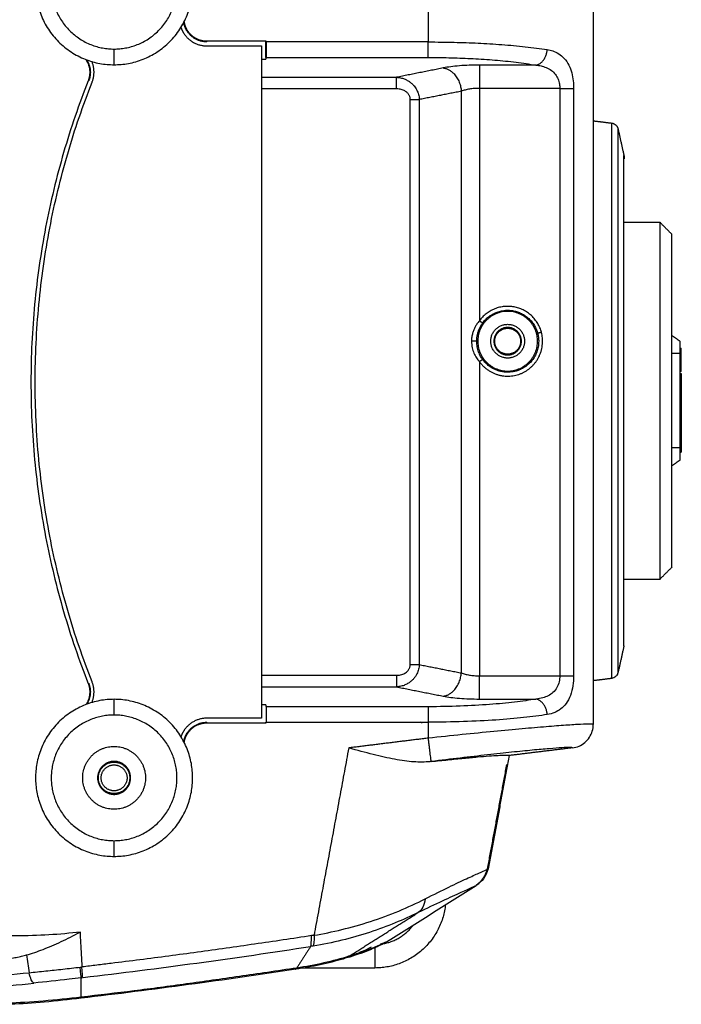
# Model space of a CAD drawing. Header units: millimetres. Extents: x 9946 to 11276, y -4769 to -3439.
# Tile 39 of 100: x 11024 to 11108, y -4597 to -4471. Entities that reach past the tile are written whole.
import ezdxf

# ---------------------------------------------------------------- set-up
doc = ezdxf.new("R2010")
doc.units = ezdxf.units.MM
doc.layers.add('ROXX NEO mini i_Fixture', color=7, linetype='Continuous', true_color=0x000000)
doc.dimstyles.get("Standard").update_dxf_attribs({"dimscale": 10, "dimtxt": 2.5, "dimasz": 3, "dimexe": 1, "dimexo": 0.5, "dimgap": 0.8, "dimtad": 1, "dimtoh": 1, "dimdec": 1, "dimzin": 1, "dimdsep": 46, "dimtxsty": 'Standard', "dimblk": 'OPEN90', "dimcen": 2.5, "dimadec": 1, "dimazin": 1, "dimtfac": 1, "dimtdec": 4, "dimtix": 1, "dimtofl": 0, "dimtmove": 1, "dimatfit": 3, "dimldrblk": 'OPEN90', "dimfxl": 1, "dimtolj": 1, "dimtzin": 1, "dimarcsym": 0})

# ---------------------------------------------------------------- blocks, each defined once
blk = doc.blocks.new('*D7')
at = {"layer": 'Defpoints', "color": 0}
for p in [(11097.16, -4407.87), (10997.68, -4474.87), (11097.16, -4474.87)]:
    blk.add_point(p, dxfattribs=at)
at = {"layer": 'ROXX NEO mini i_Fixture', "color": 0, "lineweight": -2}
for p, q in [((10997.68, -4468.87), (10997.68, -4404.87)), ((11097.16, -4468.87), (11097.16, -4404.87)), ((11003.68, -4407.87), (11091.16, -4407.87))]:
    blk.add_line(p, q, dxfattribs=at)
at = {"layer": 'ROXX NEO mini i_Fixture', "color": 0}
for points in [[(11003.68, -4406.87), (11003.68, -4408.87), (10997.68, -4407.87)], [(11091.16, -4408.87), (11091.16, -4406.87), (11097.16, -4407.87)]]:
    blk.add_solid(points, dxfattribs=at)
at = {"layer": 'ROXX NEO mini i_Fixture', "color": 0, "insert": (11047.42, -4400.97), "char_height": 9.002, "attachment_point": 5}
blk.add_mtext('\\A1;99.5', dxfattribs=at)

msp = doc.modelspace()

# ---------------------------------------------------------------- linework, layer by layer
at = {"layer": 'ROXX NEO mini i_Fixture', "color": 18, "lineweight": -3, "true_color": 0x000000}
for points, degree in [([(11076.16, -4456.51), (11076.16, -4465.37), (11076.16, -4474.24)], 2), ([(11055.54, -4474.15), (11051.76, -4474.15), (11047.98, -4474.15)], 2), ([(11047.98, -4474.23), (11047.98, -4474.19), (11047.98, -4474.15)], 2), ([(11055.46, -4474.23), (11055.5, -4474.19), (11055.54, -4474.15)], 2), ([(11055.46, -4476.21), (11055.46, -4475.22), (11055.46, -4474.23)], 2), ([(11055.54, -4474.24), (11055.54, -4474.8), (11055.53, -4475.6), (11055.51, -4476.12), (11055.5, -4476.21)], 3), ([(11055.54, -4474.24), (11055.54, -4474.2), (11055.54, -4474.15)], 2), ([(11076.16, -4474.24), (11065.85, -4474.24), (11055.54, -4474.24)], 2), ([(11076.16, -4474.24), (11077.29, -4474.24), (11079.51, -4474.27), (11082.47, -4474.37), (11085.52, -4474.56), (11088.53, -4474.83), (11090.41, -4475.08), (11091.3, -4475.21)], 3), ([(11036.16, -4477.14), (11036.16, -4476.14), (11036.16, -4475.14)], 2), ([(11047.97, -4474.74), (11051.46, -4474.74), (11054.94, -4474.74)], 2), ([(11054.94, -4474.74), (11054.94, -4517.54), (11054.94, -4560.34)], 2), ([(11091.3, -4475.21), (11091.53, -4475.25), (11092.01, -4475.36), (11092.76, -4475.69), (11093.5, -4476.29), (11094.08, -4477.17), (11094.44, -4478.18), (11094.63, -4479.2), (11094.66, -4479.84), (11094.66, -4480.15)], 3), ([(11054.95, -4476.43), (11055.21, -4476.43), (11055.46, -4476.43)], 2), ([(11055.5, -4476.21), (11055.48, -4476.32), (11055.46, -4476.43)], 2), ([(11055.5, -4476.21), (11065.83, -4476.21), (11076.16, -4476.21)], 2), ([(11076.16, -4476.21), (11077.19, -4476.21), (11079.18, -4476.24), (11081.87, -4476.35), (11084.63, -4476.53), (11087.36, -4476.8), (11089.05, -4477.05), (11089.85, -4477.19)], 3), ([(11078.07, -4477.55), (11075.09, -4478.14), (11072.11, -4478.74)], 2), ([(11082.67, -4477.19), (11082.22, -4477.19), (11081.36, -4477.2), (11080.11, -4477.27), (11078.98, -4477.39), (11078.35, -4477.49), (11078.07, -4477.55)], 3), ([(11089.85, -4477.19), (11086.26, -4477.19), (11082.67, -4477.19)], 2), ([(11089.85, -4477.19), (11090.07, -4477.21), (11090.5, -4477.27), (11091.18, -4477.47), (11091.85, -4477.83), (11092.37, -4478.36), (11092.7, -4478.97), (11092.87, -4479.58), (11092.9, -4479.96), (11092.9, -4480.15)], 3), ([(11054.94, -4478.74), (11063.53, -4478.74), (11072.11, -4478.74)], 2), ([(11072.11, -4478.74), (11072.3, -4478.74), (11072.64, -4478.79), (11073.1, -4478.93), (11073.49, -4479.12), (11073.84, -4479.34), (11074.12, -4479.59), (11074.35, -4479.84), (11074.54, -4480.09), (11074.7, -4480.36), (11074.82, -4480.63), (11074.92, -4480.91), (11074.98, -4481.22), (11075.01, -4481.45), (11075.01, -4481.57)], 3), ([(11072.11, -4480.21), (11063.53, -4480.21), (11054.95, -4480.21)], 2), ([(11073.86, -4481.57), (11073.86, -4481.51), (11073.85, -4481.4), (11073.82, -4481.24), (11073.77, -4481.1), (11073.7, -4480.97), (11073.61, -4480.84), (11073.49, -4480.71), (11073.35, -4480.59), (11073.18, -4480.48), (11072.97, -4480.37), (11072.73, -4480.29), (11072.44, -4480.23), (11072.23, -4480.21), (11072.11, -4480.21)], 3), ([(11080.37, -4480.51), (11077.69, -4481.04), (11075.01, -4481.57)], 2), ([(11082.67, -4480.15), (11082.45, -4480.15), (11082.01, -4480.16), (11081.39, -4480.23), (11080.83, -4480.35), (11080.51, -4480.45), (11080.37, -4480.51)], 3), ([(11080.37, -4554.58), (11080.37, -4517.54), (11080.37, -4480.51)], 2), ([(11092.9, -4480.15), (11087.78, -4480.15), (11082.67, -4480.15)], 2), ([(11082.67, -4480.15), (11082.67, -4494.94), (11082.67, -4509.74)], 2), ([(11092.9, -4480.15), (11092.9, -4517.54), (11092.9, -4554.94)], 2), ([(11094.66, -4480.15), (11094.66, -4517.54), (11094.66, -4554.94)], 2), ([(11073.86, -4553.52), (11073.86, -4517.54), (11073.86, -4481.57)], 2), ([(11075.01, -4481.57), (11075.01, -4517.54), (11075.01, -4553.52)], 2), ([(11082.67, -4509.74), (11082.55, -4509.87), (11082.34, -4510.15), (11082.11, -4510.52), (11081.93, -4510.9), (11081.79, -4511.32), (11081.68, -4511.8), (11081.66, -4512.16), (11081.66, -4512.34)], 3), ([(11081.66, -4512.34), (11081.66, -4512.64), (11081.72, -4513.19), (11081.96, -4513.89), (11082.29, -4514.48), (11082.54, -4514.8), (11082.67, -4514.95)], 3), ([(11083.07, -4514.66), (11082.98, -4514.53), (11082.79, -4514.24), (11082.55, -4513.72), (11082.37, -4513.09), (11082.32, -4512.6), (11082.32, -4512.34)], 3), ([(11108.16, -4513.92), (11107.66, -4513.92), (11107.16, -4513.92)], 2), ([(11108.16, -4513.92), (11108.16, -4519.92), (11108.16, -4525.92)], 2), ([(11082.67, -4514.95), (11082.67, -4534.95), (11082.67, -4554.94)], 2), ([(11108.36, -4514.66), (11108.26, -4514.66), (11108.16, -4514.66)], 2), ([(11108.36, -4515.19), (11108.26, -4515.19), (11108.16, -4515.19)], 2), ([(11108.36, -4520.87), (11108.26, -4520.87), (11108.16, -4520.87)], 2), ([(11108.36, -4521.53), (11108.26, -4521.53), (11108.16, -4521.53)], 2), ([(11108.36, -4522.19), (11108.26, -4522.19), (11108.16, -4522.19)], 2), ([(11108.36, -4524.11), (11108.26, -4524.11), (11108.16, -4524.11)], 2), ([(11108.36, -4524.76), (11108.26, -4524.76), (11108.16, -4524.76)], 2), ([(11108.36, -4525.43), (11108.26, -4525.43), (11108.16, -4525.43)], 2), ([(11108.16, -4525.92), (11107.66, -4525.92), (11107.16, -4525.92)], 2), ([(11075.01, -4553.52), (11075.01, -4553.61), (11074.99, -4553.81), (11074.94, -4554.1), (11074.84, -4554.4), (11074.71, -4554.7), (11074.53, -4555.02), (11074.29, -4555.33), (11074, -4555.62), (11073.63, -4555.89), (11073.2, -4556.12), (11072.69, -4556.29), (11072.31, -4556.34), (11072.11, -4556.35)], 3), ([(11072.11, -4554.87), (11072.24, -4554.87), (11072.48, -4554.86), (11072.79, -4554.78), (11073.06, -4554.68), (11073.28, -4554.55), (11073.46, -4554.41), (11073.6, -4554.26), (11073.7, -4554.11), (11073.78, -4553.96), (11073.83, -4553.81), (11073.86, -4553.66), (11073.86, -4553.56), (11073.86, -4553.52)], 3), ([(11075.01, -4553.52), (11077.69, -4554.05), (11080.37, -4554.58)], 2), ([(11080.37, -4554.58), (11080.51, -4554.64), (11080.83, -4554.74), (11081.39, -4554.86), (11082.01, -4554.93), (11082.45, -4554.94), (11082.67, -4554.94)], 3), ([(11054.98, -4554.87), (11063.55, -4554.87), (11072.11, -4554.87)], 2), ([(11082.67, -4554.94), (11087.78, -4554.94), (11092.9, -4554.94)], 2), ([(11092.9, -4554.94), (11092.9, -4555.2), (11092.84, -4555.71), (11092.56, -4556.46), (11092.05, -4557.1), (11091.43, -4557.51), (11090.75, -4557.76), (11090.17, -4557.87), (11089.85, -4557.9)], 3), ([(11094.66, -4554.94), (11094.66, -4555.37), (11094.6, -4556.21), (11094.29, -4557.47), (11093.72, -4558.54), (11093.03, -4559.21), (11092.28, -4559.64), (11091.65, -4559.82), (11091.3, -4559.88)], 3), ([(11054.97, -4556.35), (11063.54, -4556.35), (11072.11, -4556.35)], 2), ([(11072.11, -4556.35), (11075.09, -4556.95), (11078.07, -4557.54)], 2), ([(11036.16, -4559.94), (11036.16, -4558.94), (11036.16, -4557.94)], 2), ([(11089.85, -4557.9), (11089.03, -4558.05), (11087.21, -4558.31), (11084.06, -4558.61), (11080.23, -4558.83), (11077.56, -4558.88), (11076.16, -4558.88)], 3), ([(11078.07, -4557.54), (11078.35, -4557.6), (11078.98, -4557.7), (11080.11, -4557.82), (11081.36, -4557.89), (11082.22, -4557.9), (11082.67, -4557.9)], 3), ([(11082.67, -4557.9), (11086.26, -4557.9), (11089.85, -4557.9)], 2), ([(11055.46, -4558.65), (11055.22, -4558.65), (11054.98, -4558.65)], 2), ([(11055.46, -4558.65), (11055.48, -4558.77), (11055.5, -4558.88)], 2), ([(11055.5, -4558.88), (11055.51, -4558.97), (11055.53, -4559.49), (11055.54, -4560.29), (11055.54, -4560.85)], 3), ([(11076.16, -4558.88), (11065.83, -4558.88), (11055.5, -4558.88)], 2), ([(11054.94, -4560.34), (11051.46, -4560.34), (11047.97, -4560.34)], 2), ([(11047.98, -4560.94), (11047.98, -4560.9), (11047.98, -4560.86)], 2), ([(11047.98, -4560.94), (11051.76, -4560.94), (11055.54, -4560.94)], 2), ([(11055.54, -4560.94), (11055.5, -4560.9), (11055.46, -4560.86)], 2), ([(11055.54, -4560.94), (11055.54, -4560.89), (11055.54, -4560.85)], 2), ([(11055.57, -4560.85), (11065.87, -4560.85), (11076.16, -4560.85)], 2), ([(11075.39, -4560.96), (11075.32, -4560.92), (11075.24, -4560.89), (11075.17, -4560.85)], 3), ([(11091.3, -4559.88), (11090.39, -4560.02), (11088.37, -4560.28), (11084.88, -4560.59), (11080.67, -4560.8), (11077.68, -4560.85), (11076.16, -4560.85)], 3), ([(11076.16, -4560.85), (11076.16, -4561.86), (11076.16, -4562.88)], 2), ([(11097.16, -4561.13), (11097.14, -4561.11), (11096.84, -4561.08), (11095.66, -4561.12), (11093.77, -4561.23), (11091.24, -4561.43), (11088.2, -4561.69), (11084.58, -4562.03), (11080.5, -4562.43), (11077.62, -4562.73), (11076.16, -4562.88)], 3), ([(11076.16, -4562.88), (11071.1, -4563.5), (11066.03, -4564.13)], 2), ([(11066.03, -4564.13), (11063.82, -4576.05), (11061.61, -4587.98)], 2), ([(11076.36, -4565.88), (11075.73, -4565.94), (11074.35, -4565.96), (11071.93, -4565.63), (11069.18, -4565), (11067.11, -4564.43), (11066.03, -4564.13)], 3), ([(11094.53, -4564.11), (11094.51, -4564.08), (11094.26, -4564.05), (11093.25, -4564.09), (11091.63, -4564.21), (11089.46, -4564.41), (11086.85, -4564.67), (11083.76, -4565), (11080.24, -4565.41), (11077.79, -4565.7), (11076.53, -4565.86)], 3), ([(11076.53, -4565.86), (11076.45, -4565.87), (11076.36, -4565.88)], 2), ([(11036.16, -4577.94), (11036.16, -4576.94), (11036.16, -4575.94)], 2), ([(11061.61, -4587.98), (11062.77, -4587.79), (11065.14, -4587.3), (11068.8, -4586.27), (11072.43, -4584.94), (11074.69, -4583.89), (11075.76, -4583.34)], 3), ([(11075.76, -4583.34), (11075.67, -4584.19), (11075.36, -4584.77), (11074.85, -4585.1)], 3), ([(11074.85, -4585.1), (11073.05, -4585.98), (11068.85, -4587.75), (11063.95, -4588.97), (11061.5, -4589.36)], 3), ([(11066.07, -4590.65), (11070.46, -4587.87), (11074.85, -4585.1)], 2), ([(11031.87, -4587.57), (11030.57, -4587.73), (11027.91, -4587.97), (11023.65, -4588.1), (11020.66, -4588.04), (11019.13, -4587.97)], 3), ([(11025.03, -4590.49), (11025.7, -4590.3), (11027.09, -4589.82), (11029.38, -4588.83), (11031.02, -4588.01), (11031.87, -4587.57)], 3), ([(11032.11, -4592.01), (11032.09, -4591.48), (11032.03, -4590.45), (11031.94, -4588.97), (11031.89, -4588.03), (11031.87, -4587.57)], 3), ([(11061.18, -4589.41), (11061.25, -4589.25), (11061.29, -4588.79), (11061.3, -4588.03)], 3), ([(11061.61, -4587.98), (11061.57, -4587.98), (11061.5, -4587.99), (11061.4, -4588.01), (11061.33, -4588.02), (11061.3, -4588.03)], 3), ([(11061.61, -4587.98), (11061.62, -4588.74), (11061.59, -4589.2), (11061.5, -4589.36)], 3), ([(11032.22, -4593.36), (11041.87, -4592.22), (11051.52, -4590.9), (11061.18, -4589.41)], 3), ([(11061.18, -4589.41), (11060.3, -4590.78), (11059.43, -4592.15)], 2), ([(11061.5, -4589.36), (11061.39, -4589.38), (11061.28, -4589.4), (11061.18, -4589.41)], 3), ([(11022.17, -4590.98), (11022.44, -4590.96), (11022.97, -4590.91), (11023.72, -4590.8), (11024.4, -4590.66), (11024.83, -4590.55), (11025.03, -4590.49)], 3), ([(11025.03, -4590.49), (11025.08, -4590.85), (11025.19, -4591.6), (11025.29, -4592.36), (11025.34, -4592.75)], 3), ([(11066.06, -4590.66), (11065.07, -4590.96), (11062.89, -4591.54), (11060.55, -4591.98), (11059.43, -4592.15)], 3), ([(11066.06, -4590.66), (11065.79, -4590.82), (11065.54, -4590.94), (11065.3, -4591.01)], 3), ([(11025.34, -4592.75), (11026.04, -4592.68), (11027.46, -4592.52), (11029.64, -4592.3), (11031.12, -4592.13), (11031.85, -4592.04)], 3), ([(11031.85, -4592.04), (11031.92, -4592.03), (11031.98, -4592.03), (11032.05, -4592.02)], 3), ([(11031.96, -4593.39), (11031.96, -4593.25), (11031.93, -4592.8), (11031.85, -4592.04)], 3), ([(11032.15, -4593.37), (11032.15, -4593.22), (11032.12, -4592.77), (11032.05, -4592.02)], 3), ([(11059.43, -4592.15), (11056.89, -4592.53), (11052.01, -4593.24), (11047.54, -4593.88), (11045.39, -4594.18)], 3), ([(11059.26, -4592.28), (11059.27, -4592.3), (11059.28, -4592.31), (11059.29, -4592.31)], 3), ([(11059.29, -4592.31), (11059.32, -4592.3), (11059.37, -4592.25), (11059.43, -4592.15)], 3), ([(11019.46, -4593.19), (11021.4, -4593.11), (11023.31, -4592.97), (11025.34, -4592.75)], 3), ([(11025.94, -4594.08), (11025.72, -4593.94), (11025.52, -4593.5), (11025.34, -4592.75)], 3), ([(11031.96, -4593.39), (11032.03, -4593.39), (11032.09, -4593.38), (11032.15, -4593.37)], 3), ([(11031.96, -4595.86), (11031.96, -4594.63), (11031.96, -4593.39)], 2), ([(11032.22, -4593.36), (11032.22, -4593.36), (11032.22, -4593.36), (11032.22, -4593.36)], 3), ([(11019.93, -4594.54), (11021.92, -4594.46), (11023.99, -4594.3), (11025.94, -4594.08)], 3), ([(11045.39, -4594.18), (11043.17, -4594.49), (11038.71, -4595.08), (11034.22, -4595.61), (11031.96, -4595.86)], 3), ([(11031.96, -4595.86), (11030.37, -4596.05), (11027.11, -4596.39), (11024.01, -4596.59), (11022.62, -4596.64)], 3), ([(11031.96, -4596), (11031.96, -4596), (11031.96, -4595.95), (11031.96, -4595.86)], 3)]:
    msp.add_open_spline(points, degree=degree, dxfattribs=at)
for points, weights, knots in [([(11036.16, -4457.14), (11026.16, -4457.14), (11026.16, -4467.14), (11026.16, -4477.14), (11036.16, -4477.14)], [1, 0.707106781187, 1, 0.707106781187, 1], [-31.415927, -31.415927, -31.415927, -15.707963, -15.707963, 0, 0, 0]), ([(11036.16, -4477.14), (11046.16, -4477.14), (11046.16, -4467.14), (11046.16, -4457.14), (11036.16, -4457.14)], [1, 0.707106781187, 1, 0.707106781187, 1], [-31.415927, -31.415927, -31.415927, -15.707963, -15.707963, 0, 0, 0]), ([(11036.16, -4459.14), (11028.16, -4459.14), (11028.16, -4467.14), (11028.16, -4475.14), (11036.16, -4475.14)], [1, 0.707106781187, 1, 0.707106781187, 1], [0, 0, 0, 12.566371, 12.566371, 25.132741, 25.132741, 25.132741]), ([(11036.16, -4475.14), (11044.16, -4475.14), (11044.16, -4467.14), (11044.16, -4459.14), (11036.16, -4459.14)], [1, 0.707106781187, 1, 0.707106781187, 1], [0, 0, 0, 12.566371, 12.566371, 25.132741, 25.132741, 25.132741]), ([(11047.98, -4474.23), (11046.43, -4474.23), (11045.53, -4472.97), (11045.15, -4472.43), (11045.03, -4471.78)], [1, 0.888840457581, 1, 0.948957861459, 0.944790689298], [0, 0, 0, 2.855928, 2.855928, 4.16731, 4.16731, 4.16731]), ([(11047.98, -4474.15), (11046.47, -4474.15), (11045.6, -4472.93), (11045.19, -4472.35), (11045.09, -4471.66)], [1, 0.888840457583, 1, 0.944872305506, 0.944423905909], [-5.562285, -5.562285, -5.562285, -2.781143, -2.781143, -1.401882, -1.401882, -1.401882]), ([(11044.67, -4472.4), (11044.83, -4472.87), (11045.12, -4473.27), (11046.17, -4474.74), (11047.97, -4474.74)], [0.953424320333, 0.966816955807, 1, 0.888722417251, 1], [-4.327835, -4.327835, -4.327835, -3.333718, -3.333718, 0, 0, 0]), ([(11099.46, -4484.56), (11099.46, -4484.56), (11099.46, -4519.92), (11099.46, -4555.29), (11099.46, -4555.29)], [1, 0.707106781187, 1, 0.707106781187, 1], [-112.961147, -112.961147, -112.961147, -57.406484, -57.406484, -1.851822, -1.851822, -1.851822]), ([(11100.32, -4554.52), (11100.32, -4554.52), (11100.32, -4519.92), (11100.32, -4485.33), (11100.32, -4485.33)], [1, 0.707106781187, 1, 0.707106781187, 1], [-108.669383, -108.669383, -108.669383, -54.334692, -54.334692, 0, 0, 0]), ([(11101.06, -4551.15), (11101.06, -4551.15), (11101.06, -4519.92), (11101.06, -4488.7), (11101.06, -4488.7)], [1, 0.707106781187, 1, 0.707106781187, 1], [-98.102619, -98.102619, -98.102619, -49.05131, -49.05131, 0, 0, 0]), ([(11105.66, -4542.62), (11105.66, -4542.62), (11105.66, -4519.92), (11105.66, -4497.22), (11105.66, -4497.22)], [1, 0.707106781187, 1, 0.707106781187, 1], [-71.314153, -71.314153, -71.314153, -35.657077, -35.657077, 0, 0, 0]), ([(11090.56, -4511.21), (11089.84, -4508.49), (11087.08, -4507.98), (11084.31, -4507.46), (11082.67, -4509.74)], [1, 0.84500472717, 1, 0.84500472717, 1], [12.322297, 12.322297, 12.322297, 17.337323, 17.337323, 22.35235, 22.35235, 22.35235]), ([(11090.06, -4512.34), (11090.06, -4508.54), (11086.26, -4508.54), (11082.46, -4508.54), (11082.46, -4512.34)], [1, 0.707106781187, 1, 0.707106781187, 1], [0, 0, 0, 5.969026, 5.969026, 11.938052, 11.938052, 11.938052]), ([(11083.07, -4510.03), (11084.53, -4508.01), (11086.99, -4508.47), (11089.44, -4508.93), (11090.08, -4511.34)], [1, 0.845004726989, 1, 0.845004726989, 1], [-9.919216, -9.919216, -9.919216, -5.468218, -5.468218, -1.01722, -1.01722, -1.01722]), ([(11084.11, -4512.34), (11084.11, -4510.19), (11086.26, -4510.19), (11088.41, -4510.19), (11088.41, -4512.34)], [1, 0.707106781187, 1, 0.707106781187, 1], [0, 0, 0, 3.377212, 3.377212, 6.754424, 6.754424, 6.754424]), ([(11088.01, -4512.34), (11088.01, -4510.59), (11086.26, -4510.59), (11084.51, -4510.59), (11084.51, -4512.34)], [1, 0.707106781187, 1, 0.707106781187, 1], [-5.497787, -5.497787, -5.497787, -2.748894, -2.748894, 0, 0, 0]), ([(11084.61, -4512.34), (11084.61, -4510.69), (11086.26, -4510.69), (11087.91, -4510.69), (11087.91, -4512.34)], [1, 0.707106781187, 1, 0.707106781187, 1], [0, 0, 0, 2.591814, 2.591814, 5.183628, 5.183628, 5.183628]), ([(11082.67, -4514.95), (11084.83, -4517.94), (11088.17, -4516.36), (11091.5, -4514.78), (11090.56, -4511.21)], [1, 0.769225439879, 1, 0.769225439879, 1], [0, 0, 0, 6.161148, 6.161148, 12.322297, 12.322297, 12.322297]), ([(11082.32, -4512.34), (11082.32, -4512.34), (11082.11, -4512.34), (11081.9, -4512.34), (11081.66, -4512.34)], [1, 0.890693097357, 1, 0.890693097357, 1], [-0.9438576, -0.9438576, -0.9438576, -0.4719288, -0.4719288, 0, 0, 0]), ([(11082.46, -4512.34), (11082.46, -4516.14), (11086.26, -4516.14), (11090.06, -4516.14), (11090.06, -4512.34)], [1, 0.707106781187, 1, 0.707106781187, 1], [0, 0, 0, 5.969026, 5.969026, 11.938052, 11.938052, 11.938052]), ([(11090.21, -4512.34), (11090.21, -4515.21), (11087.48, -4516.1), (11084.75, -4516.98), (11083.07, -4514.66)], [1, 0.808795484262, 1, 0.808795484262, 1], [-9.919216, -9.919216, -9.919216, -4.959608, -4.959608, 0, 0, 0]), ([(11088.41, -4512.34), (11088.41, -4514.49), (11086.26, -4514.49), (11084.11, -4514.49), (11084.11, -4512.34)], [1, 0.707106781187, 1, 0.707106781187, 1], [0, 0, 0, 3.377212, 3.377212, 6.754424, 6.754424, 6.754424]), ([(11084.51, -4512.34), (11084.51, -4514.09), (11086.26, -4514.09), (11088.01, -4514.09), (11088.01, -4512.34)], [1, 0.707106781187, 1, 0.707106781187, 1], [-5.497787, -5.497787, -5.497787, -2.748894, -2.748894, 0, 0, 0]), ([(11087.91, -4512.34), (11087.91, -4513.99), (11086.26, -4513.99), (11084.61, -4513.99), (11084.61, -4512.34)], [1, 0.707106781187, 1, 0.707106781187, 1], [0, 0, 0, 2.591814, 2.591814, 5.183628, 5.183628, 5.183628]), ([(11036.16, -4557.94), (11026.16, -4557.94), (11026.16, -4567.94), (11026.16, -4577.94), (11036.16, -4577.94)], [1, 0.707106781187, 1, 0.707106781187, 1], [-31.415927, -31.415927, -31.415927, -15.707963, -15.707963, 0, 0, 0]), ([(11036.16, -4577.94), (11046.16, -4577.94), (11046.16, -4567.94), (11046.16, -4557.94), (11036.16, -4557.94)], [1, 0.707106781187, 1, 0.707106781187, 1], [-31.415927, -31.415927, -31.415927, -15.707963, -15.707963, 0, 0, 0]), ([(11036.16, -4559.94), (11028.16, -4559.94), (11028.16, -4567.94), (11028.16, -4575.94), (11036.16, -4575.94)], [1, 0.707106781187, 1, 0.707106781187, 1], [0, 0, 0, 12.566371, 12.566371, 25.132741, 25.132741, 25.132741]), ([(11036.16, -4575.94), (11044.16, -4575.94), (11044.16, -4567.94), (11044.16, -4559.94), (11036.16, -4559.94)], [1, 0.707106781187, 1, 0.707106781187, 1], [0, 0, 0, 12.566371, 12.566371, 25.132741, 25.132741, 25.132741]), ([(11047.97, -4560.34), (11046.17, -4560.34), (11045.12, -4561.82), (11044.83, -4562.22), (11044.67, -4562.69)], [1, 0.888722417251, 1, 0.966816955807, 0.953424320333], [-6.667437, -6.667437, -6.667437, -3.333718, -3.333718, -2.339602, -2.339602, -2.339602]), ([(11045.03, -4563.31), (11045.15, -4562.66), (11045.53, -4562.12), (11046.43, -4560.86), (11047.98, -4560.86)], [0.944790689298, 0.948957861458, 1, 0.888840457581, 1], [1.544545, 1.544545, 1.544545, 2.855928, 2.855928, 5.711855, 5.711855, 5.711855]), ([(11045.09, -4563.39), (11045.2, -4562.72), (11045.6, -4562.16), (11046.47, -4560.94), (11047.98, -4560.94)], [0.944503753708, 0.946574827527, 1, 0.888840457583, 1], [-4.117807, -4.117807, -4.117807, -2.781143, -2.781143, 0, 0, 0]), ([(11036.16, -4571.94), (11032.16, -4571.94), (11032.16, -4567.94), (11032.16, -4563.94), (11036.16, -4563.94)], [1, 0.707106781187, 1, 0.707106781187, 1], [0, 0, 0, 6.283185, 6.283185, 12.566371, 12.566371, 12.566371]), ([(11036.16, -4563.94), (11040.16, -4563.94), (11040.16, -4567.94), (11040.16, -4571.94), (11036.16, -4571.94)], [1, 0.707106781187, 1, 0.707106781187, 1], [0, 0, 0, 6.283185, 6.283185, 12.566371, 12.566371, 12.566371]), ([(11038.26, -4567.94), (11038.26, -4565.84), (11036.16, -4565.84), (11034.06, -4565.84), (11034.06, -4567.94)], [1, 0.707106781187, 1, 0.707106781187, 1], [-6.597345, -6.597345, -6.597345, -3.298672, -3.298672, 0, 0, 0]), ([(11036.16, -4569.94), (11034.16, -4569.94), (11034.16, -4567.94), (11034.16, -4565.94), (11036.16, -4565.94)], [1, 0.707106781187, 1, 0.707106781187, 1], [0, 0, 0, 3.141593, 3.141593, 6.283185, 6.283185, 6.283185]), ([(11036.16, -4565.94), (11038.16, -4565.94), (11038.16, -4567.94), (11038.16, -4569.94), (11036.16, -4569.94)], [1, 0.707106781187, 1, 0.707106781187, 1], [0, 0, 0, 3.141593, 3.141593, 6.283185, 6.283185, 6.283185]), ([(11034.51, -4567.94), (11034.51, -4566.29), (11036.16, -4566.29), (11037.81, -4566.29), (11037.81, -4567.94)], [1, 0.707106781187, 1, 0.707106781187, 1], [0, 0, 0, 2.591814, 2.591814, 5.183628, 5.183628, 5.183628]), ([(11034.06, -4567.94), (11034.06, -4570.04), (11036.16, -4570.04), (11038.26, -4570.04), (11038.26, -4567.94)], [1, 0.707106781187, 1, 0.707106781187, 1], [-6.597345, -6.597345, -6.597345, -3.298672, -3.298672, 0, 0, 0]), ([(11037.81, -4567.94), (11037.81, -4569.59), (11036.16, -4569.59), (11034.51, -4569.59), (11034.51, -4567.94)], [1, 0.707106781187, 1, 0.707106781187, 1], [0, 0, 0, 2.591814, 2.591814, 5.183628, 5.183628, 5.183628])]:
    msp.add_rational_spline(points, weights, degree=2, knots=knots, dxfattribs=at)
at = {"layer": 'ROXX NEO mini i_Fixture', "color": 18, "true_color": 0x000000}
for points, degree in [([(11097.16, -4460.2), (11097.16, -4510.67), (11097.16, -4561.13)], 2), ([(11097.16, -4460.2), (11097.16, -4510.67), (11097.16, -4561.13)], 2), ([(11097.16, -4484.28), (11098.31, -4484.42), (11099.46, -4484.56)], 2), ([(11097.16, -4484.28), (11098.31, -4484.42), (11099.46, -4484.56)], 2), ([(11100.32, -4485.33), (11100.69, -4487.02), (11101.06, -4488.7)], 2), ([(11100.32, -4485.33), (11100.69, -4487.02), (11101.06, -4488.7)], 2), ([(11105.66, -4497.22), (11103.37, -4497.22), (11101.07, -4497.22)], 2), ([(11105.66, -4497.22), (11103.37, -4497.22), (11101.07, -4497.22)], 2), ([(11107.16, -4498.72), (11106.41, -4497.97), (11105.66, -4497.22)], 2), ([(11107.16, -4498.72), (11106.41, -4497.97), (11105.66, -4497.22)], 2), ([(11108.16, -4512.32), (11107.66, -4511.97), (11107.16, -4511.62)], 2), ([(11108.16, -4512.32), (11107.66, -4511.97), (11107.16, -4511.62)], 2), ([(11108.16, -4513.23), (11108.26, -4513.23), (11108.36, -4513.23)], 2), ([(11108.16, -4513.23), (11108.26, -4513.23), (11108.36, -4513.23)], 2), ([(11108.36, -4514.14), (11108.36, -4513.69), (11108.36, -4513.23)], 2), ([(11108.36, -4514.14), (11108.36, -4513.69), (11108.36, -4513.23)], 2), ([(11108.36, -4514.14), (11108.26, -4514.14), (11108.16, -4514.14)], 2), ([(11108.36, -4514.14), (11108.26, -4514.14), (11108.16, -4514.14)], 2), ([(11108.36, -4514.66), (11108.36, -4514.4), (11108.36, -4514.14)], 2), ([(11108.36, -4514.66), (11108.36, -4514.4), (11108.36, -4514.14)], 2), ([(11108.36, -4515.19), (11108.36, -4514.92), (11108.36, -4514.66)], 2), ([(11108.36, -4515.19), (11108.36, -4514.92), (11108.36, -4514.66)], 2), ([(11108.36, -4516.18), (11108.36, -4515.68), (11108.36, -4515.19)], 2), ([(11108.36, -4516.18), (11108.36, -4515.68), (11108.36, -4515.19)], 2), ([(11108.36, -4516.18), (11108.26, -4516.18), (11108.16, -4516.18)], 2), ([(11108.36, -4516.18), (11108.26, -4516.18), (11108.16, -4516.18)], 2), ([(11108.16, -4516.44), (11108.26, -4516.44), (11108.36, -4516.44)], 2), ([(11108.16, -4516.44), (11108.26, -4516.44), (11108.36, -4516.44)], 2), ([(11108.36, -4519.79), (11108.26, -4519.79), (11108.16, -4519.79)], 2), ([(11108.36, -4519.79), (11108.26, -4519.79), (11108.16, -4519.79)], 2), ([(11108.36, -4519.79), (11108.36, -4520.33), (11108.36, -4520.87)], 2), ([(11108.36, -4519.79), (11108.36, -4520.33), (11108.36, -4520.87)], 2), ([(11108.36, -4520.87), (11108.36, -4521.2), (11108.36, -4521.53)], 2), ([(11108.36, -4520.87), (11108.36, -4521.2), (11108.36, -4521.53)], 2), ([(11108.36, -4521.53), (11108.36, -4521.86), (11108.36, -4522.19)], 2), ([(11108.36, -4521.53), (11108.36, -4521.86), (11108.36, -4522.19)], 2), ([(11108.36, -4522.19), (11108.36, -4523.15), (11108.36, -4524.11)], 2), ([(11108.36, -4522.19), (11108.36, -4523.15), (11108.36, -4524.11)], 2), ([(11108.36, -4524.11), (11108.36, -4524.43), (11108.36, -4524.76)], 2), ([(11108.36, -4524.11), (11108.36, -4524.43), (11108.36, -4524.76)], 2), ([(11108.36, -4524.76), (11108.36, -4525.09), (11108.36, -4525.43)], 2), ([(11108.36, -4524.76), (11108.36, -4525.09), (11108.36, -4525.43)], 2), ([(11108.36, -4525.43), (11108.36, -4525.95), (11108.36, -4526.47)], 2), ([(11108.36, -4525.43), (11108.36, -4525.95), (11108.36, -4526.47)], 2), ([(11108.36, -4526.52), (11108.26, -4526.52), (11108.16, -4526.52)], 2), ([(11108.36, -4526.52), (11108.26, -4526.52), (11108.16, -4526.52)], 2), ([(11108.16, -4527.52), (11107.66, -4527.87), (11107.16, -4528.22)], 2), ([(11108.16, -4527.52), (11107.66, -4527.87), (11107.16, -4528.22)], 2), ([(11105.66, -4542.62), (11106.41, -4541.87), (11107.16, -4541.12)], 2), ([(11105.66, -4542.62), (11106.41, -4541.87), (11107.16, -4541.12)], 2), ([(11101.06, -4542.62), (11103.36, -4542.62), (11105.66, -4542.62)], 2), ([(11101.06, -4542.62), (11103.36, -4542.62), (11105.66, -4542.62)], 2), ([(11101.06, -4551.15), (11100.69, -4552.83), (11100.32, -4554.5)], 2), ([(11101.06, -4551.15), (11100.69, -4552.83), (11100.32, -4554.5)], 2), ([(11099.46, -4555.29), (11098.32, -4555.43), (11097.17, -4555.57)], 2), ([(11099.46, -4555.29), (11098.32, -4555.43), (11097.17, -4555.57)], 2), ([(11094.53, -4564.11), (11094.81, -4564.08), (11095.36, -4563.93), (11096.11, -4563.47), (11096.7, -4562.8), (11097.08, -4562), (11097.16, -4561.42), (11097.16, -4561.13)], 3), ([(11094.53, -4564.11), (11094.81, -4564.08), (11095.36, -4563.93), (11096.11, -4563.47), (11096.7, -4562.8), (11097.08, -4562), (11097.16, -4561.42), (11097.16, -4561.13)], 3), ([(11094.53, -4564.11), (11090.49, -4564.61), (11086.45, -4565.1)], 2), ([(11094.53, -4564.11), (11090.49, -4564.61), (11086.45, -4565.1)], 2), ([(11086.45, -4565.09), (11085.12, -4572.31), (11083.78, -4579.53)], 2), ([(11086.45, -4565.09), (11085.12, -4572.31), (11083.78, -4579.53)], 2), ([(11083.7, -4579.53), (11084.93, -4572.89), (11086.16, -4566.25)], 2), ([(11083.7, -4579.53), (11084.93, -4572.89), (11086.16, -4566.25)], 2), ([(11083.77, -4579.54), (11083.78, -4579.52), (11083.78, -4579.5)], 2), ([(11083.77, -4579.54), (11083.78, -4579.52), (11083.78, -4579.5)], 2), ([(11082.25, -4581.68), (11078.62, -4583.96), (11074.99, -4586.24), (11071.37, -4588.53)], 3), ([(11082.25, -4581.68), (11078.62, -4583.96), (11074.99, -4586.24), (11071.37, -4588.53)], 3), ([(11069.36, -4592.15), (11064.4, -4592.15), (11059.43, -4592.15)], 2), ([(11069.36, -4592.15), (11064.4, -4592.15), (11059.43, -4592.15)], 2)]:
    msp.add_open_spline(points, degree=degree, dxfattribs=at)
at = {"layer": 'ROXX NEO mini i_Fixture', "color": 18, "lineweight": -3, "true_color": 0x000000}
for points, weights in [([(11076.16, -4476.21), (11076.16, -4475.93), (11076.16, -4474.24)], [1, 0.763232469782, 1]), ([(11089.85, -4477.19), (11091.15, -4476.98), (11091.3, -4475.21)], [1, 0.746473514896, 1]), ([(11032.57, -4476.48), (11033.41, -4477.75), (11032.86, -4479.17)], [0.888353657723, 0.83544219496, 1]), ([(11032.69, -4476.52), (11033.48, -4477.8), (11032.93, -4479.19)], [0.884805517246, 0.841403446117, 1]), ([(11033.36, -4479.36), (11033.88, -4478.04), (11033.34, -4476.74)], [1, 0.868026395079, 0.876485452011]), ([(11078.07, -4477.55), (11080.14, -4477.83), (11080.37, -4480.51)], [1, 0.743621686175, 1]), ([(11082.67, -4477.19), (11082.67, -4477.61), (11082.67, -4480.15)], [1, 0.763231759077, 1]), ([(11032.86, -4479.17), (11017.75, -4517.54), (11032.86, -4555.92)], [1, 0.930516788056, 1]), ([(11033.36, -4555.73), (11018.33, -4517.54), (11033.36, -4479.36)], [1, 0.930500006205, 1]), ([(11072.11, -4480.21), (11072.11, -4478.94), (11072.11, -4478.74)], [1, 0.763232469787, 1]), ([(11092.9, -4480.15), (11094.09, -4480.15), (11094.66, -4480.15)], [1, 0.858395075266, 1]), ([(11073.86, -4481.57), (11074.56, -4481.57), (11075.01, -4481.57)], [1, 0.906109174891, 1]), ([(11082.67, -4509.74), (11083.06, -4510.02), (11083.07, -4510.03)], [1, 0.716301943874, 1]), ([(11086.16, -4510.68), (11086.16, -4510.64), (11086.16, -4510.6)], [0.926546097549, 0.92624150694, 0.925938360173]), ([(11090.56, -4511.21), (11090.09, -4511.34), (11090.08, -4511.34)], [1, 0.716301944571, 1]), ([(11090.08, -4511.34), (11090.21, -4511.83), (11090.21, -4512.34)], [1, 0.991697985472, 1]), ([(11086.16, -4514.09), (11086.16, -4514.04), (11086.16, -4513.99)], [0.952945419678, 0.952519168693, 0.952094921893]), ([(11083.07, -4514.66), (11083.06, -4514.67), (11082.67, -4514.95)], [1, 0.716301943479, 1]), ([(11108.16, -4525.92), (11108.16, -4527.52), (11108.16, -4527.52)], [1, 0.707106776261, 1]), ([(11073.86, -4553.52), (11074.56, -4553.52), (11075.01, -4553.52)], [1, 0.906109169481, 1]), ([(11078.07, -4557.54), (11080.14, -4557.26), (11080.37, -4554.58)], [1, 0.743628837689, 1]), ([(11032.86, -4555.92), (11033.41, -4557.33), (11032.58, -4558.59)], [1, 0.836847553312, 0.887465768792]), ([(11032.93, -4555.9), (11033.47, -4557.27), (11032.71, -4558.54)], [1, 0.843001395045, 0.883951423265]), ([(11033.34, -4558.35), (11033.88, -4557.04), (11033.36, -4555.73)], [0.876438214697, 0.868403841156, 1]), ([(11072.11, -4554.87), (11072.11, -4556.14), (11072.11, -4556.35)], [1, 0.763232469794, 1]), ([(11082.67, -4557.9), (11082.67, -4557.48), (11082.67, -4554.94)], [1, 0.763228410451, 1]), ([(11092.9, -4554.94), (11094.09, -4554.94), (11094.66, -4554.94)], [1, 0.858395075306, 1]), ([(11091.3, -4559.88), (11091.15, -4558.11), (11089.85, -4557.9)], [1, 0.746473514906, 1]), ([(11076.16, -4558.88), (11076.16, -4559.16), (11076.16, -4560.85)], [1, 0.763232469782, 1]), ([(11076.53, -4565.86), (11076.52, -4565.78), (11076.16, -4562.88)], [1, 0.71630194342, 1]), ([(11070.35, -4589.07), (11072.73, -4588.68), (11074.18, -4586.76)], [0.94145201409, 0.834483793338, 0.857690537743]), ([(11069.36, -4589.56), (11069.36, -4592.15), (11069.36, -4592.15)], [0.950784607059, 0.734225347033, 1])]:
    msp.add_rational_spline(points, weights, degree=2, dxfattribs=at)
at = {"layer": 'ROXX NEO mini i_Fixture', "color": 18, "true_color": 0x000000}
for points, weights in [([(11099.46, -4484.56), (11100.16, -4484.64), (11100.32, -4485.33)], [1, 0.816478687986, 1]), ([(11099.46, -4484.56), (11100.16, -4484.64), (11100.32, -4485.33)], [1, 0.816478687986, 1]), ([(11101.06, -4488.7), (11101.11, -4488.91), (11101.11, -4489.13)], [1, 0.994087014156, 1]), ([(11101.06, -4488.7), (11101.11, -4488.91), (11101.11, -4489.13)], [1, 0.994087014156, 1]), ([(11108.16, -4512.32), (11108.16, -4512.32), (11108.16, -4513.92)], [1, 0.707106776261, 1]), ([(11108.16, -4512.32), (11108.16, -4512.32), (11108.16, -4513.92)], [1, 0.707106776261, 1]), ([(11078.34, -4584.1), (11077.46, -4592.15), (11069.36, -4592.15)], [0.959295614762, 0.729112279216, 1]), ([(11078.34, -4584.1), (11077.46, -4592.15), (11069.36, -4592.15)], [0.959295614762, 0.729112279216, 1])]:
    msp.add_rational_spline(points, weights, degree=2, dxfattribs=at)
msp.add_rational_spline([(11107.16, -4541.12), (11107.16, -4541.12), (11107.16, -4519.92), (11107.16, -4498.72), (11107.16, -4498.72)], [1, 0.707106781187, 1, 0.707106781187, 1], degree=2, knots=[-66.601764, -66.601764, -66.601764, -33.300882, -33.300882, 0, 0, 0], dxfattribs=at)
msp.add_rational_spline([(11107.16, -4541.12), (11107.16, -4541.12), (11107.16, -4519.92), (11107.16, -4498.72), (11107.16, -4498.72)], [1, 0.707106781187, 1, 0.707106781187, 1], degree=2, knots=[-66.601764, -66.601764, -66.601764, -33.300882, -33.300882, 0, 0, 0], dxfattribs=at)
at = {"layer": 'ROXX NEO mini i_Fixture', "color": 18, "lineweight": -3, "true_color": 0x000000}
for points, knots in [([(11082.32, -4512.34), (11082.32, -4512.18), (11082.34, -4511.86), (11082.42, -4511.44), (11082.53, -4511.06), (11082.66, -4510.73), (11082.83, -4510.39), (11082.98, -4510.15), (11083.07, -4510.03)], [-2.479486, -2.479486, -2.479486, -2.479486, -2.066238, -1.652991, -1.239743, -0.826495, -0.413248, 0, 0, 0, 0]), ([(11076.53, -4565.86), (11077.27, -4565.78), (11078.72, -4565.63), (11080.71, -4565.43), (11082.46, -4565.27), (11083.93, -4565.14), (11085.09, -4565.07), (11085.92, -4565.03), (11086.37, -4565.04), (11086.46, -4565.07), (11086.45, -4565.09)], [-21.287208, -21.287208, -21.287208, -21.287208, -18.790751, -16.106358, -13.421965, -10.737572, -8.053179, -5.368786, -2.684393, -0.395544, -0.395544, -0.395544, -0.395544]), ([(11075.76, -4583.34), (11076.88, -4582.78), (11078.89, -4581.78), (11081.12, -4580.73), (11082.71, -4580.02), (11083.59, -4579.61), (11083.78, -4579.53), (11083.78, -4579.53)], [0, 0, 0, 0, 3.81378, 7.62756, 11.44134, 15.25512, 18.631563, 18.631563, 18.631563, 18.631563]), ([(11082.25, -4581.68), (11082.2, -4581.7), (11080.74, -4582.34), (11077.08, -4584.01), (11074.85, -4585.1)], [0.498078, 0.498078, 0.498078, 0.498078, 8.774515, 17.800157, 17.800157, 17.800157, 17.800157]), ([(11061.3, -4588.03), (11058.89, -4588.4), (11054.06, -4589.12), (11046.78, -4590.15), (11040.68, -4590.96), (11036.4, -4591.49), (11033.95, -4591.79), (11032.73, -4591.94), (11032.11, -4592.01)], [0, 0, 0, 0, 7.363601, 14.727202, 22.090803, 25.772604, 27.613504, 29.454405, 29.454405, 29.454405, 29.454405]), ([(11071.37, -4588.52), (11070.88, -4588.83), (11069.45, -4589.53), (11067.3, -4590.27), (11066.06, -4590.66)], [0, 0, 0, 0, 4.202519, 8.77703, 8.77703, 8.77703, 8.77703]), ([(11070.27, -4589.15), (11069.74, -4589.42), (11069.19, -4589.66), (11068.56, -4589.91), (11067.7, -4590.26), (11066.77, -4590.57), (11065.78, -4590.87)], [2.279998, 2.279998, 2.279998, 2.279998, 4.866668, 4.866668, 4.866668, 8.504774, 8.504774, 8.504774, 8.504774]), ([(11066.05, -4590.65), (11066.5, -4590.5), (11067.62, -4590.1), (11068.49, -4589.7), (11068.92, -4589.45)], [-4.830232, -4.830232, -4.830232, -4.830232, -3.021408, 0, 0, 0, 0]), ([(11070.04, -4589.12), (11070.07, -4589.1), (11070.27, -4589.03), (11070.48, -4588.95), (11070.65, -4588.87), (11070.67, -4588.86)], [0.9509952, 0.9509952, 0.9509952, 0.9509952, 1.0495563, 1.5743344, 1.6437051, 1.6437051, 1.6437051, 1.6437051]), ([(11065.3, -4591.01), (11064.39, -4591.27), (11063.41, -4591.52), (11062.4, -4591.74), (11061.4, -4591.95), (11060.34, -4592.15), (11059.29, -4592.31)], [0.31042, 0.31042, 0.31042, 0.31042, 3.543551, 3.543551, 3.543551, 6.74519, 6.74519, 6.74519, 6.74519]), ([(11031.96, -4593.39), (11031.45, -4593.45), (11029.4, -4593.7), (11027.42, -4593.91), (11025.94, -4594.08)], [0, 0, 0, 0, 1.550642, 6.202568, 6.202568, 6.202568, 6.202568])]:
    msp.add_open_spline(points, degree=3, knots=knots, dxfattribs=at)
at = {"layer": 'ROXX NEO mini i_Fixture', "color": 18, "true_color": 0x000000}
for points, knots in [([(11108.36, -4516.44), (11108.36, -4516.44), (11108.36, -4516.52), (11108.36, -4516.92), (11108.36, -4517.49), (11108.36, -4518.14), (11108.36, -4518.78), (11108.36, -4519.35), (11108.36, -4519.67), (11108.36, -4519.77), (11108.36, -4519.79)], [0, 0, 0, 0, 0.603935, 1.184472, 1.794466, 2.477831, 3.156124, 3.762992, 4.343089, 4.630315, 4.630315, 4.630315, 4.630315]), ([(11108.36, -4516.44), (11108.36, -4516.44), (11108.36, -4516.52), (11108.36, -4516.92), (11108.36, -4517.49), (11108.36, -4518.14), (11108.36, -4518.78), (11108.36, -4519.35), (11108.36, -4519.67), (11108.36, -4519.77), (11108.36, -4519.79)], [0, 0, 0, 0, 0.603935, 1.184472, 1.794466, 2.477831, 3.156124, 3.762992, 4.343089, 4.630315, 4.630315, 4.630315, 4.630315]), ([(11100.29, -4554.55), (11100.28, -4554.59), (11100.27, -4554.63), (11100.22, -4554.79), (11100.14, -4554.91), (11099.89, -4555.17), (11099.68, -4555.26), (11099.46, -4555.29)], [0.198055, 0.198055, 0.198055, 0.198055, 0.2991, 0.2991, 0.736792, 0.736792, 1.458736, 1.458736, 1.458736, 1.458736]), ([(11100.29, -4554.55), (11100.28, -4554.59), (11100.27, -4554.63), (11100.22, -4554.79), (11100.14, -4554.91), (11099.89, -4555.17), (11099.68, -4555.26), (11099.46, -4555.29)], [0.198055, 0.198055, 0.198055, 0.198055, 0.2991, 0.2991, 0.736792, 0.736792, 1.458736, 1.458736, 1.458736, 1.458736]), ([(11083.78, -4579.53), (11083.65, -4579.99), (11083.46, -4580.42), (11083.03, -4581.01), (11082.56, -4581.41), (11082.24, -4581.66)], [0.411553, 0.411553, 0.411553, 0.411553, 2.223407, 2.223407, 3.187116, 3.187116, 3.187116, 3.187116]), ([(11083.78, -4579.53), (11083.65, -4579.99), (11083.46, -4580.42), (11083.03, -4581.01), (11082.56, -4581.41), (11082.24, -4581.66)], [0.411553, 0.411553, 0.411553, 0.411553, 2.223407, 2.223407, 3.187116, 3.187116, 3.187116, 3.187116]), ([(11082.35, -4581.58), (11082.52, -4581.45), (11082.9, -4581.12), (11083.37, -4580.46), (11083.61, -4579.86), (11083.7, -4579.53)], [-2.508235, -2.508235, -2.508235, -2.508235, -1.81704, -0.90852, 0, 0, 0, 0]), ([(11082.35, -4581.58), (11082.52, -4581.45), (11082.9, -4581.12), (11083.37, -4580.46), (11083.61, -4579.86), (11083.7, -4579.53)], [-2.508235, -2.508235, -2.508235, -2.508235, -1.81704, -0.90852, 0, 0, 0, 0]), ([(11059.29, -4592.31), (11054.77, -4593), (11050.18, -4593.65), (11045.65, -4594.27), (11041.1, -4594.88), (11036.53, -4595.46), (11031.96, -4596)], [0.279297, 0.279297, 0.279297, 0.279297, 14.055814, 14.055814, 14.055814, 27.855472, 27.855472, 27.855472, 27.855472]), ([(11059.29, -4592.31), (11054.77, -4593), (11050.18, -4593.65), (11045.65, -4594.27), (11041.1, -4594.88), (11036.53, -4595.46), (11031.96, -4596)], [0.279297, 0.279297, 0.279297, 0.279297, 14.055814, 14.055814, 14.055814, 27.855472, 27.855472, 27.855472, 27.855472]), ([(11031.96, -4596), (11030.41, -4596.18), (11028.83, -4596.36), (11027.28, -4596.49), (11025.85, -4596.62), (11024.37, -4596.72), (11022.99, -4596.77)], [0.299916, 0.299916, 0.299916, 0.299916, 5.01922, 5.01922, 5.01922, 9.423869, 9.423869, 9.423869, 9.423869]), ([(11031.96, -4596), (11030.41, -4596.18), (11028.83, -4596.36), (11027.28, -4596.49), (11025.85, -4596.62), (11024.37, -4596.72), (11022.99, -4596.77)], [0.299916, 0.299916, 0.299916, 0.299916, 5.01922, 5.01922, 5.01922, 9.423869, 9.423869, 9.423869, 9.423869])]:
    msp.add_open_spline(points, degree=3, knots=knots, dxfattribs=at)

# ---------------------------------------------------------------- dimensions: what is measured, and where the dimension line sits
at = {"layer": 'ROXX NEO mini i_Fixture', "color": 5, "true_color": 0x0000ff}
dim = msp.add_linear_dim(base=(11097.16, -4407.87), p1=(10997.68, -4474.87), p2=(11097.16, -4474.87), dimstyle='Standard', override={"dimscale": 3.0005, "dimtxt": 3, "dimasz": 2, "dimexe": 1, "dimexo": 2, "dimgap": 0.8, "dimtad": 1, "dimtih": 0, "dimtoh": 0, "dimdec": 1, "dimlfac": 1, "dimzin": 1, "dimtxsty": 'Standard', "dimsah": 0, "dimcen": 2.5, "dimadec": 1, "dimazin": 1, "dimtix": 0, "dimtmove": 0, "dimtzin": 1}, dxfattribs=at)
dim.commit()
dim.dimension.update_dxf_attribs({"geometry": '*D7', "text_midpoint": (11047.42, -4400.97)})

doc.saveas('drawing.dxf')
